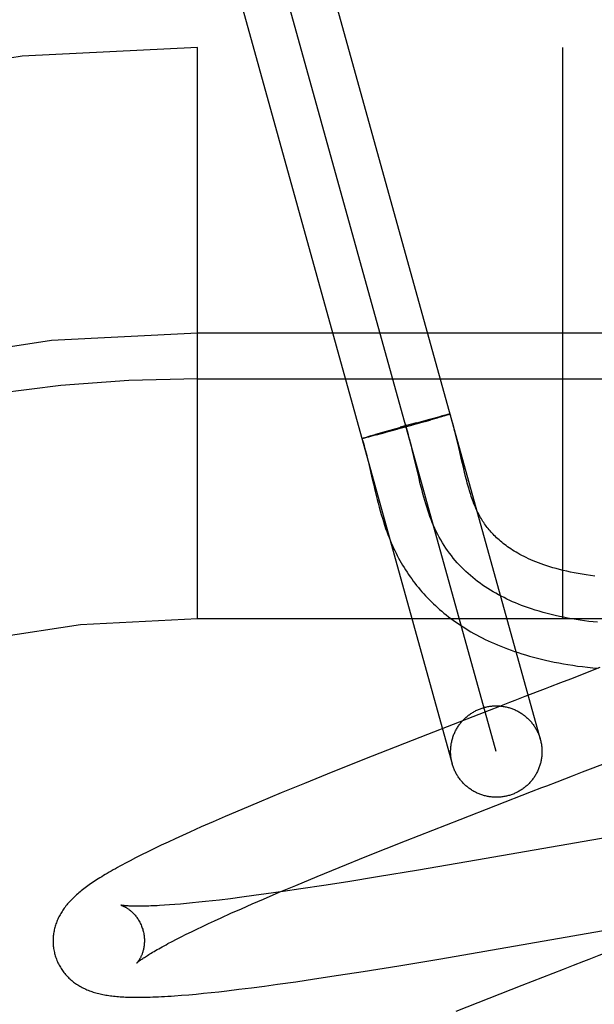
# Model space of a CAD drawing. Header units: inches. Extents: x 0 to 293, y 0 to 190.
# Tile 70 of 104: x 84.36 to 84.486, y 101.153 to 101.368. Entities that reach past the tile are written whole.
import ezdxf

# ---------------------------------------------------------------- set-up
doc = ezdxf.new("R2010")
doc.units = ezdxf.units.IN
doc.header["$LTSCALE"] = 16.1206896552
doc.header["$MEASUREMENT"] = 0
doc.linetypes.add('HIDDEN', pattern=[0.2, 0.1, -0.1])
doc.layers.add('DEFAULT_2', color=8, linetype='HIDDEN')

msp = doc.modelspace()

# ---------------------------------------------------------------- linework, layer by layer
at = {"layer": 'DEFAULT_2', "color": 8, "linetype": 'HIDDEN'}
for p, q in [((84.4229514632, 101.3939660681), (84.4738480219, 101.2109180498)), ((84.4642135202, 101.2082391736), (84.4133186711, 101.3912810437)), ((84.4036824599, 101.3886083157), (84.4545790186, 101.2055602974)), ((86.1462660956, 101.3622601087), (83.6512840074, 101.3622601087)), ((84.39876609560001, 101.2372601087), (84.39876609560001, 101.3622601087)), ((84.47876609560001, 101.2372601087), (84.47876609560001, 101.3622601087)), ((84.50876609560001, 101.2997601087), (84.39876609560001, 101.2997601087)), ((84.39876609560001, 101.2897601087), (84.5162660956, 101.2897601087)), ((84.4467325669, 101.2801365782), (84.4431940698, 101.2791553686)), ((84.44870748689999, 101.2804486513), (84.4444670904, 101.2792566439)), ((84.446572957, 101.2800925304), (84.4493356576, 101.2808461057)), ((84.44870748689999, 101.2804486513), (84.4499064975, 101.2807912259)), ((84.4492945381, 101.280835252), (84.4510783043, 101.2813132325)), ((84.4512741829, 101.2811864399), (84.4495750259, 101.2806962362)), ((84.4510377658, 101.2813028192), (84.4521356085, 101.2815915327)), ((84.4521842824, 101.2814535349), (84.4511370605, 101.281146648)), ((84.4527621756, 101.281753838), (84.4520996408, 101.2815826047)), ((84.4528283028, 101.2816453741), (84.4521842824, 101.2814535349)), ((84.4531343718, 101.2818481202), (84.4526914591, 101.2817352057)), ((84.4531909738, 101.2817554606), (84.4527331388, 101.2816170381)), ((84.453375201, 101.2819079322), (84.453073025, 101.2818320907)), ((84.4534243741, 101.2818275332), (84.4531087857, 101.2817307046)), ((84.453516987, 101.281942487), (84.4533206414, 101.2818937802)), ((84.4535605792, 101.2818708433), (84.4533518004, 101.2818054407)), ((84.45364347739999, 101.2819727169), (84.453516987, 101.281942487)), ((84.4536803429, 101.281909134), (84.4535605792, 101.2818708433)), ((84.4537544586, 101.2819985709), (84.45364347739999, 101.2819727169)), ((84.4537881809, 101.2819435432), (84.4536803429, 101.281909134)), ((84.45383034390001, 101.2819584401), (84.4537343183, 101.2819266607)), ((84.4378549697, 101.2776378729), (84.4401760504, 101.2783042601)), ((84.4398271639, 101.2779823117), (84.4378800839, 101.2774594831)), ((84.44245856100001, 101.2787009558), (84.4396350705, 101.2779301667)), ((84.43981703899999, 101.2782020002), (84.4401760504, 101.2783042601)), ((84.4401760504, 101.2783042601), (84.4444016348, 101.2794920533)), ((84.4456456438, 101.2795853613), (84.442256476, 101.2786454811)), ((84.4468280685, 101.2799170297), (84.4466330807, 101.2798621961)), ((84.4349358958, 101.2767549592), (84.4350004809, 101.2767767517)), ((84.4349718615, 101.2767675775), (84.43504213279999, 101.2767909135)), ((84.435011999, 101.276781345), (84.4350878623, 101.2768061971)), ((84.4350562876, 101.2767962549), (84.4351376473, 101.2768225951)), ((84.4351376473, 101.2768225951), (84.4352493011, 101.276858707)), ((84.43527259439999, 101.2767880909), (84.4351555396, 101.276760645)), ((84.43521386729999, 101.2768477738), (84.43537690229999, 101.2768991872)), ((84.4354057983, 101.2768200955), (84.43524329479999, 101.276781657)), ((84.4353392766, 101.2768876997), (84.43555737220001, 101.2769557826)), ((84.4355895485, 101.2768655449), (84.4353700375, 101.2768118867)), ((84.4355202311, 101.2769439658), (84.4358106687, 101.2770334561)), ((84.4358435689, 101.2769289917), (84.4355549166, 101.2768566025)), ((84.4357641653, 101.277019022), (84.4362013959, 101.2771514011)), ((84.4362342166, 101.2770283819), (84.4358078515, 101.2769196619)), ((84.43614192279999, 101.277133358), (84.4368156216, 101.2773337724)), ((84.4369258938, 101.2772077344), (84.4361981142, 101.2770188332)), ((84.4367710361, 101.2773207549), (84.4378969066, 101.277649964)), ((84.4379994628, 101.2774910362), (84.4368913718, 101.2771984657)), ((84.4557698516, 101.2756985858), (84.45544578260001, 101.2770413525)), ((84.45621140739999, 101.2738110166), (84.4557698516, 101.2756985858)), ((84.4461775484, 101.2728065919), (84.4458218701, 101.2742978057)), ((84.4566166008, 101.2720565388), (84.45621140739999, 101.2738110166)), ((84.436147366, 101.2717597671), (84.4365280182, 101.2701538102)), ((84.4472224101, 101.2683107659), (84.4461775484, 101.2728065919)), ((84.45700008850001, 101.2704174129), (84.4566166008, 101.2720565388)), ((84.4572490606, 101.2693815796), (84.45700008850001, 101.2704174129)), ((84.45749573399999, 101.2683873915), (84.4572490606, 101.2693815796)), ((84.44758036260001, 101.2668218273), (84.4472224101, 101.2683107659)), ((84.437303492, 101.2668076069), (84.4377081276, 101.2650983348)), ((85.39876609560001, 101.2372601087), (84.39876609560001, 101.2372601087)), ((84.4869143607, 101.2266135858), (84.48043456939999, 101.2241016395)), ((84.48043456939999, 101.2241016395), (84.478244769, 101.2232542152)), ((84.4749370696, 101.2219749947), (84.4704915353, 101.2202564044)), ((84.4704915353, 101.2202564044), (84.46825695, 101.2193924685)), ((84.4648944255, 101.2180919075), (84.4603988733, 101.2163512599)), ((84.4603988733, 101.2163512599), (84.4491714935, 101.2119868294)), ((84.4491714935, 101.2119868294), (84.4370136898, 101.2072125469)), ((84.4370136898, 101.2072125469), (84.4284269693, 101.203793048)), ((84.4284269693, 101.203793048), (84.4221865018, 101.2012732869)), ((84.4775431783, 101.2016438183), (84.4808909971, 101.2029380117)), ((84.4808909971, 101.2029380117), (84.4831146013, 101.2037977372)), ((84.4221865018, 101.2012732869), (84.4171440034, 101.1992099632)), ((84.4753051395, 101.200778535), (84.4775431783, 101.2016438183)), ((84.4171440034, 101.1992099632), (84.4122648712, 101.1971848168)), ((84.4563000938, 101.193403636), (84.4719424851, 101.1994778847)), ((84.4122648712, 101.1971848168), (84.4084908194, 101.1955949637)), ((84.4048409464, 101.1940341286), (84.4021899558, 101.1928835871)), ((84.4084908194, 101.1955949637), (84.4048409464, 101.1940341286)), ((84.5141432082, 101.193875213), (84.4598915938, 101.1844555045)), ((84.3996154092, 101.1917503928), (84.3971186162, 101.1906342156)), ((84.4021899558, 101.1928835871), (84.3996154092, 101.1917503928)), ((84.4443046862, 101.1886926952), (84.4563000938, 101.193403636)), ((84.3954984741, 101.189899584), (84.3939158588, 101.1891730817)), ((84.3971186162, 101.1906342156), (84.3954984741, 101.189899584)), ((84.3908677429, 101.1877451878), (84.3893916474, 101.1870379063)), ((84.3923729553, 101.1884553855), (84.3908677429, 101.1877451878)), ((84.3939158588, 101.1891730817), (84.3923729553, 101.1884553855)), ((84.4358976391, 101.1853447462), (84.4443046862, 101.1886926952)), ((84.3865558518, 101.1856436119), (84.3852473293, 101.1849815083)), ((84.3879460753, 101.1863335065), (84.3865558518, 101.1856436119)), ((84.3893916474, 101.1870379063), (84.3879460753, 101.1863335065)), ((84.4298309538, 101.1828956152), (84.4358976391, 101.1853447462)), ((84.3852473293, 101.1849815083), (84.3840258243, 101.184350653)), ((84.4598915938, 101.1844555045), (84.44716109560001, 101.1822892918)), ((84.4202885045, 101.1789661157), (84.424962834, 101.1809045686)), ((84.424962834, 101.1809045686), (84.4298309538, 101.1828956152)), ((84.44716109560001, 101.1822892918), (84.4382013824, 101.1808070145)), ((84.4167027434, 101.1774577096), (84.4202885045, 101.1789661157)), ((84.42648320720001, 101.1789469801), (84.4214449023, 101.178184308)), ((84.4317105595, 101.1797636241), (84.42648320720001, 101.1789469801)), ((84.4382013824, 101.1808070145), (84.4317105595, 101.1797636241)), ((84.411131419, 101.176721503), (84.4085254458, 101.1763789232)), ((84.4138301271, 101.1770891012), (84.411131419, 101.176721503)), ((84.4132651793, 101.1759907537), (84.4167027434, 101.1774577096)), ((84.417564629, 101.1776164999), (84.4138301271, 101.1770891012)), ((84.4214449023, 101.178184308), (84.417564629, 101.1776164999)), ((84.3926804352, 101.1746991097), (84.3915613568, 101.1746220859)), ((84.3938577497, 101.1747887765), (84.3926804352, 101.1746991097)), ((84.3950916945, 101.1748911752), (84.3938577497, 101.1747887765)), ((84.3963808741, 101.1750063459), (84.3950916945, 101.1748911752)), ((84.3977240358, 101.1751342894), (84.3963808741, 101.1750063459)), ((84.3991198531, 101.1752749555), (84.3977240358, 101.1751342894)), ((84.4005670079, 101.1754282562), (84.3991198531, 101.1752749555)), ((84.4020641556, 101.1755940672), (84.4005670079, 101.1754282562)), ((84.4036099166, 101.1757722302), (84.4020641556, 101.1755940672)), ((84.406016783, 101.1760622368), (84.4036099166, 101.1757722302)), ((84.4085254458, 101.1763789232), (84.406016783, 101.1760622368)), ((84.4084099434, 101.1738760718), (84.4107906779, 101.1749199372)), ((84.4107906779, 101.1749199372), (84.4132651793, 101.1759907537)), ((84.4039471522, 101.1718757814), (84.4061273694, 101.1728608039)), ((84.4061273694, 101.1728608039), (84.4084099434, 101.1738760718)), ((84.4520756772, 101.1629328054), (84.5080543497, 101.1726463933)), ((84.3999109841, 101.1700038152), (84.4012068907, 101.1706126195)), ((84.4012068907, 101.1706126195), (84.4025526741, 101.1712367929)), ((84.4025526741, 101.1712367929), (84.4039471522, 101.1718757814)), ((84.3952498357, 101.1677347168), (84.3963344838, 101.1682757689)), ((84.3963344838, 101.1682757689), (84.39747356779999, 101.168834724)), ((84.39747356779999, 101.168834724), (84.3986661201, 101.1694109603)), ((84.3986661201, 101.1694109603), (84.3999109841, 101.1700038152)), ((84.3923349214, 101.1662275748), (84.39324854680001, 101.1667095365)), ((84.39324854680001, 101.1667095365), (84.3942206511, 101.167212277)), ((84.3942206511, 101.167212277), (84.3952498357, 101.1677347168)), ((84.4428888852, 101.1614055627), (84.4520756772, 101.1629328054)), ((84.42965690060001, 101.1592974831), (84.43507657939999, 101.1601451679)), ((84.43507657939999, 101.1601451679), (84.4428888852, 101.1614055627)), ((84.4788245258, 101.1605806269), (84.46981694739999, 101.1570866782)), ((84.4810737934, 101.1614510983), (84.4788245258, 101.1605806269)), ((84.4134395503, 101.1569489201), (84.41633391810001, 101.1573419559)), ((84.41633391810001, 101.1573419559), (84.4203038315, 101.1579018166)), ((84.4203038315, 101.1579018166), (84.42439212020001, 101.1584999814)), ((84.42439212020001, 101.1584999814), (84.42965690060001, 101.1592974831)), ((84.395282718, 101.1549334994), (84.3968676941, 101.1550649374)), ((84.3968676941, 101.1550649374), (84.3984848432, 101.1552108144)), ((84.3984848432, 101.1552108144), (84.4001218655, 101.1553692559)), ((84.4001218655, 101.1553692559), (84.4017828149, 101.1555399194)), ((84.4017828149, 101.1555399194), (84.4034739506, 101.1557228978)), ((84.4034739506, 101.1557228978), (84.40520226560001, 101.1559185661)), ((84.40520226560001, 101.1559185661), (84.4078696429, 101.1562358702)), ((84.4078696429, 101.1562358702), (84.4106179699, 101.1565799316)), ((84.4106179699, 101.1565799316), (84.4134395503, 101.1569489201)), ((84.46981694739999, 101.1570866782), (84.455334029, 101.1514203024))]:
    msp.add_line(p, q, dxfattribs=at)
for points in [[(84.4539291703, 101.2820369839), (84.4538914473, 101.2820290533), (84.4538497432, 101.2820200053), (84.453804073, 101.2820098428), (84.45371270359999, 101.2819879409)], [(84.4540688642, 101.2820532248), (84.4540676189, 101.2820503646), (84.45406229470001, 101.282046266), (84.4540528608, 101.2820410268), (84.4540393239, 101.2820346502), (84.4540216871, 101.282027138), (84.4539999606, 101.2820184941), (84.453974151, 101.2820087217), (84.453944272, 101.2819978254), (84.45391033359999, 101.2819858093), (84.45387235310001, 101.2819726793), (84.45383034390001, 101.2819584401)], [(84.45408602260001, 101.2820598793), (84.4540805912, 101.282060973), (84.45407109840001, 101.2820609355), (84.4540575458, 101.2820597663), (84.4540399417, 101.2820574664), (84.4540182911, 101.2820540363), (84.4539926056, 101.282049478), (84.45396289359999, 101.2820437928), (84.4538952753, 101.2820285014)], [(84.4539308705, 101.2820358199), (84.4539624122, 101.2820420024), (84.45398988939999, 101.2820470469), (84.4540132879, 101.2820509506), (84.45403260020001, 101.2820537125), (84.4540478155, 101.2820553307), (84.45405893, 101.2820558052), (84.4540659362, 101.2820551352), (84.4540688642, 101.2820532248)], [(84.4539832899, 101.2820105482), (84.4540103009, 101.2820206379), (84.4540332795, 101.2820296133), (84.4540522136, 101.2820374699), (84.45406709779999, 101.2820442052), (84.4540779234, 101.2820498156), (84.4540846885, 101.2820542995), (84.4540873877, 101.2820576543)], [(84.45544578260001, 101.2770413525), (84.4552721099, 101.2777410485), (84.4550891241, 101.2784612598), (84.4548954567, 101.2792030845), (84.4546895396, 101.2799677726), (84.4544697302, 101.2807561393), (84.4542339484, 101.2815695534), (84.4540873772, 101.2820585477)], [(84.4458218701, 101.2742978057), (84.4456397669, 101.2750391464), (84.4454330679, 101.275858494), (84.4452209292, 101.2766723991), (84.4450024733, 101.2774799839), (84.4447768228, 101.2782803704), (84.4445431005, 101.279072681), (84.4443004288, 101.2798560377)], [(84.4347998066, 101.2766959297), (84.43480199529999, 101.2766992), (84.4348084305, 101.2767036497), (84.4348191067, 101.276709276), (84.4348340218, 101.2767160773), (84.43485316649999, 101.2767240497), (84.4348765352, 101.2767331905), (84.4349041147, 101.2767434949), (84.4349358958, 101.2767549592)], [(84.4349031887, 101.2767061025), (84.4348757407, 101.2767011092), (84.4348525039, 101.2766972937), (84.4348334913, 101.2766946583), (84.43481870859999, 101.2766932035), (84.43480816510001, 101.2766929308), (84.4348018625, 101.2766938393)], [(84.4348108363, 101.2766985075), (84.4349897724, 101.27611637), (84.4351856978, 101.2754491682), (84.4353805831, 101.274755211), (84.4355740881, 101.2740372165), (84.4357660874, 101.273297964), (84.4359570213, 101.2725384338), (84.436147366, 101.2717597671)], [(84.4349965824, 101.2767258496), (84.4349594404, 101.2767181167), (84.43492640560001, 101.2767115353), (84.434897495, 101.276706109), (84.43487271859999, 101.2767018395), (84.43485208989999, 101.2766987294), (84.4348356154, 101.2766967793), (84.4348233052, 101.2766959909), (84.43481516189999, 101.2766963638), (84.434811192, 101.2766978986)], [(84.4348113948, 101.2767005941), (84.434815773, 101.2767044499), (84.43482432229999, 101.2767094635), (84.4348370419, 101.2767156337), (84.4348539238, 101.276722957), (84.4348749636, 101.2767314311), (84.4349001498, 101.2767410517), (84.4349294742, 101.2767518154)], [(84.4351858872, 101.2767682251), (84.4351031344, 101.2767486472), (84.43505484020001, 101.2767378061), (84.4350106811, 101.2767281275), (84.4349706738, 101.2767196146)], [(84.4365280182, 101.2701538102), (84.4369119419, 101.2684976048), (84.437303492, 101.2668076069)], [(84.4857619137, 101.246632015), (84.4848224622, 101.2467534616), (84.48390490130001, 101.2468846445), (84.4830082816, 101.247025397), (84.4821302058, 101.2471758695), (84.48127274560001, 101.2473354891), (84.4804364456, 101.247503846), (84.479623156, 101.247680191), (84.4788345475, 101.247863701), (84.4780710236, 101.248053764), (84.4773336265, 101.248249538), (84.47662159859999, 101.248450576), (84.4759347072, 101.2486562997), (84.4752722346, 101.2488662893), (84.4746337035, 101.2490800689), (84.47401808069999, 101.2492973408), (84.4734244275, 101.2495178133), (84.4728520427, 101.2497411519), (84.4723000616, 101.2499671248), (84.4717680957, 101.2501953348), (84.4712555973, 101.2504254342), (84.4707619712, 101.2506571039), (84.4702868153, 101.2508899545), (84.4698290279, 101.251123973), (84.4693877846, 101.2513590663), (84.4689620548, 101.2515952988), (84.4685507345, 101.2518328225), (84.4681532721, 101.2520715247), (84.4677689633, 101.252311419), (84.46739734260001, 101.252552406), (84.4670379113, 101.2527944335), (84.4666901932, 101.2530374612), (84.46635361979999, 101.2532815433), (84.46602793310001, 101.2535265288), (84.465712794, 101.2537723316), (84.465407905, 101.2540188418), (84.4651129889, 101.2542659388), (84.4648277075, 101.2545135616), (84.4645517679, 101.2547616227), (84.46428479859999, 101.2550101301), (84.4640264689, 101.2552590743), (84.4637763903, 101.2555085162), (84.4635342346, 101.2557584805), (84.46329959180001, 101.2560091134), (84.4630720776, 101.2562605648), (84.46285140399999, 101.2565128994), (84.4626372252, 101.2567662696), (84.4624294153, 101.2570206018), (84.4622278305, 101.2572758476), (84.4620321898, 101.2575321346), (84.4618425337, 101.2577891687), (84.4616578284, 101.2580481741), (84.4614775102, 101.2583098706), (84.4613005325, 101.2585758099), (84.4611256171, 101.2588481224), (84.4609533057, 101.2591262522), (84.46078283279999, 101.259411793), (84.4606168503, 101.2597005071), (84.4604571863, 101.2599889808), (84.4603047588, 101.2602750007), (84.4601618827, 101.260553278), (84.4600255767, 101.2608286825), (84.4598946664, 101.2611030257), (84.4597670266, 101.2613805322), (84.4596397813, 101.2616678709), (84.4595127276, 101.2619662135), (84.4593840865, 101.2622803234), (84.4592548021, 101.2626084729), (84.4591256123, 101.2629491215), (84.4589967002, 101.2633019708), (84.4588684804, 101.2636659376), (84.458740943, 101.2640410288), (84.4586142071, 101.2644268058), (84.4584881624, 101.2648234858), (84.4583627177, 101.2652311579), (84.45823779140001, 101.2656498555), (84.4581132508, 101.2660797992), (84.4579891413, 101.2665205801), (84.4578654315, 101.2669718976), (84.45774202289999, 101.267433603), (84.4576188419, 101.2679054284), (84.45749573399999, 101.2683873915)], [(84.4377081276, 101.2650983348), (84.4379167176, 101.2642425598), (84.4381298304, 101.2633904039), (84.4383476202, 101.2625449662), (84.43857014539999, 101.2617094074), (84.43879739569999, 101.2608865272), (84.4390291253, 101.2600792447), (84.4392650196, 101.2592902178), (84.4395045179, 101.2585221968), (84.4397468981, 101.2577776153), (84.4399911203, 101.2570592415), (84.4402363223, 101.2563686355), (84.4404805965, 101.2557095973), (84.44072488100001, 101.2550778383), (84.4409685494, 101.2544733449), (84.4412150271, 101.2538864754), (84.4414665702, 101.2533115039), (84.4417232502, 101.2527477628), (84.4419878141, 101.2521889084), (84.44225908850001, 101.2516373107), (84.44253692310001, 101.2510930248), (84.4428211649, 101.2505561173), (84.4431113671, 101.2500271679), (84.4434081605, 101.249504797), (84.4437120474, 101.2489880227), (84.444023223, 101.2484764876), (84.4443422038, 101.2479693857), (84.4446686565, 101.2474672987), (84.4450024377, 101.2469704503), (84.4453434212, 101.2464790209), (84.4456913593, 101.2459933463), (84.4460464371, 101.2455131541), (84.4464087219, 101.2450383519), (84.44677835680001, 101.2445687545), (84.44715552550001, 101.2441041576), (84.4475402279, 101.2436446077), (84.4479325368, 101.2431900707), (84.4483324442, 101.2427405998), (84.44873995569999, 101.2422962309), (84.4491551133, 101.2418569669), (84.449577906, 101.2414228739), (84.4500084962, 101.2409938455), (84.4504469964, 101.2405698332), (84.4508935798, 101.2401507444), (84.4513484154, 101.239736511), (84.4518116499, 101.2393271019), (84.4522834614, 101.2389224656), (84.4527640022, 101.2385225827), (84.45325343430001, 101.2381274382), (84.4537519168, 101.2377370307), (84.4542595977, 101.2373513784), (84.4547766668, 101.2369704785), (84.4553032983, 101.2365943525), (84.4558396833, 101.2362230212), (84.4563860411, 101.2358564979), (84.456942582, 101.2354948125), (84.4575095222, 101.235138), (84.4580870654, 101.2347861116), (84.4586753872, 101.2344392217), (84.4592747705, 101.234097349), (84.4598854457, 101.2337605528), (84.4605077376, 101.2334288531), (84.4611419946, 101.2331022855), (84.4617885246, 101.2327809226), (84.4624476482, 101.23246484), (84.4631196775, 101.2321541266), (84.4638048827, 101.2318488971), (84.4645036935, 101.2315492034), (84.465216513, 101.231255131), (84.4659437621, 101.2309667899), (84.4666858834, 101.2306842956), (84.4674432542, 101.230407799), (84.46821623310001, 101.2301374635), (84.4690053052, 101.2298734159), (84.4698109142, 101.2296158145), (84.4706335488, 101.2293648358), (84.4714736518, 101.2291206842), (84.4723318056, 101.2288835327), (84.4732084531, 101.2286536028), (84.4741044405, 101.2284310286), (84.4750206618, 101.2282159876), (84.4759574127, 101.2280088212), (84.4769155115, 101.2278097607), (84.47789423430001, 101.2276193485), (84.47889324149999, 101.2274379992), (84.47991206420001, 101.2272661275), (84.4809489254, 101.2271043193), (84.482007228, 101.2269523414), (84.48308723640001, 101.2268105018), (84.4841965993, 101.2266782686), (84.4853428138, 101.2265555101), (84.4865267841, 101.2264430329)], [(84.48635936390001, 101.236503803), (84.4854116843, 101.2366046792), (84.484468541, 101.2367157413), (84.4835302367, 101.2368371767), (84.48259707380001, 101.2369691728), (84.48166935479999, 101.2371119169), (84.48074738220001, 101.2372655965), (84.4798314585, 101.237430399), (84.4789218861, 101.2376065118), (84.47801896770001, 101.2377941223), (84.4771230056, 101.2379934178), (84.4762343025, 101.2382045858), (84.47535316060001, 101.2384278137), (84.47447988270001, 101.2386632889), (84.4736147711, 101.2389111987), (84.4727581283, 101.2391717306), (84.4719102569, 101.239445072), (84.4710714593, 101.2397314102), (84.4704031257, 101.2399714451), (84.4697410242, 101.2402201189), (84.4690853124, 101.2404775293), (84.468436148, 101.240743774), (84.4677936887, 101.2410189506), (84.4671580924, 101.241303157), (84.4665295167, 101.2415964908), (84.4659081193, 101.2418990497), (84.465294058, 101.2422109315), (84.4646874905, 101.2425322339), (84.4640885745, 101.2428630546), (84.4634974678, 101.2432034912), (84.4629143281, 101.2435536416), (84.4623393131, 101.2439136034), (84.4617725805, 101.2442834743), (84.46121428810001, 101.2446633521), (84.4606645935, 101.2450533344), (84.4601236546, 101.2454535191), (84.4595916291, 101.2458640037), (84.4590686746, 101.246284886), (84.4585549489, 101.2467162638), (84.4580506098, 101.2471582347), (84.4575558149, 101.2476108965), (84.457070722, 101.2480743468), (84.4565954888, 101.2485486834), (84.4561302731, 101.249034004), (84.4556752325, 101.2495304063), (84.4552305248, 101.250037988), (84.45479630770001, 101.2505568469), (84.454372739, 101.2510870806), (84.4539599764, 101.2516287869), (84.4535581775, 101.2521820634), (84.45316750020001, 101.252747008), (84.4527881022, 101.2533237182), (84.45242014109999, 101.2539122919), (84.4520637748, 101.2545128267), (84.4517191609, 101.2551254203), (84.4513864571, 101.2557501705), (84.4510658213, 101.256387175), (84.4507574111, 101.2570365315), (84.4504613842, 101.2576983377), (84.4501877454, 101.2583480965), (84.4499251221, 101.2590088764), (84.4496728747, 101.2596800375), (84.4494303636, 101.2603609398), (84.4491969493, 101.2610509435), (84.448971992, 101.2617494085), (84.4487548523, 101.2624556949), (84.4485448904, 101.2631691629), (84.4483414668, 101.2638891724), (84.4481439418, 101.2646150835), (84.4479516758, 101.2653462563), (84.4477640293, 101.2660820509), (84.44758036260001, 101.2668218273)], [(84.478244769, 101.2232542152), (84.4760424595, 101.2224024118), (84.4749370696, 101.2219749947)], [(84.4545790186, 101.2055602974), (84.4545243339, 101.2057653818), (84.4544740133, 101.2059715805), (84.4544280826, 101.2061788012), (84.4543865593, 101.2063869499), (84.4543494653, 101.2065959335), (84.4543168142, 101.2068056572), (84.4542886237, 101.207016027), (84.45426490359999, 101.2072269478), (84.4542456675, 101.2074383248), (84.45423092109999, 101.2076500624), (84.454220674, 101.2078620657), (84.4542149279, 101.2080742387), (84.4542136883, 101.2082864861), (84.4542169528, 101.2084987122), (84.454224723, 101.2087108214), (84.45423699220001, 101.208922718), (84.45425375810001, 101.2091343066), (84.45427501, 101.209345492), (84.4543007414, 101.2095561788), (84.4543309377, 101.2097662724), (84.45436558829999, 101.2099756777), (84.4544046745, 101.2101843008), (84.4544481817, 101.2103920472), (84.4544960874, 101.210598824), (84.45454837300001, 101.2108045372), (84.4546050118, 101.2110090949), (84.4546659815, 101.2112124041), (84.4547312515, 101.2114143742), (84.4548007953, 101.2116149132), (84.4548745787, 101.2118139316), (84.4549525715, 101.2120113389), (84.4550347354, 101.2122070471), (84.4551210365, 101.2124009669), (84.4552114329, 101.2125930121), (84.4553058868, 101.212783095), (84.4554043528, 101.2129711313), (84.4555067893, 101.2131570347), (84.4556131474, 101.2133407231), (84.4557233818, 101.2135221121), (84.4558374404, 101.2137011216), (84.4559552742, 101.2138776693), (84.4560768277, 101.2140516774), (84.4562020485, 101.2142230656), (84.4563308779, 101.2143917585), (84.45646326, 101.2145576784), (84.4565991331, 101.2147207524), (84.4567384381, 101.2148809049), (84.4568811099, 101.2150380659), (84.4570270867, 101.2151921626), (84.45717630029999, 101.2153431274), (84.45732868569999, 101.2154908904), (84.4574841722, 101.2156353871), (84.4576426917, 101.2157765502), (84.4578041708, 101.2159143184), (84.4579685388, 101.2160486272), (84.45813571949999, 101.2161794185), (84.4583056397, 101.2163066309), (84.4584782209, 101.2164302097), (84.458653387, 101.2165500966), (84.45883105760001, 101.2166662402), (84.4590111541, 101.2167785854), (84.4591935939, 101.2168870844), (84.4593782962, 101.2169916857), (84.4595651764, 101.2170923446), (84.4597541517, 101.2171890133), (84.45994513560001, 101.2172816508), (84.4601380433, 101.2173702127), (84.46033278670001, 101.2174546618), (84.4605292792, 101.2175349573), (84.4607274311, 101.2176110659), (84.46092715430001, 101.2176829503), (84.4611283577, 101.2177505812), (84.4613309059, 101.2178139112), (84.4615348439, 101.2178729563)], [(84.4615348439, 101.2178729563), (84.4617399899, 101.2179276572), (84.46194615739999, 101.2179779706), (84.46215339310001, 101.2180239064), (84.4623615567, 101.218065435), (84.4625705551, 101.2181025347), (84.4627802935, 101.2181351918), (84.4629906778, 101.2181633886), (84.463201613, 101.2181871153), (84.4634130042, 101.2182063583), (84.463624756, 101.218221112), (84.4638367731, 101.2182313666), (84.46404896, 101.2182371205), (84.464261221, 101.2182383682), (84.4644734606, 101.2182351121), (84.4646855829, 101.2182273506), (84.4648974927, 101.2182150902), (84.4651090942, 101.2181983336), (84.46532029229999, 101.2181770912), (84.4655309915, 101.2181513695), (84.4657410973, 101.2181211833), (84.4659505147, 101.218086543), (84.4661591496, 101.2180474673), (84.4663669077, 101.2180039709), (84.4665736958, 101.2179560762), (84.4667794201, 101.2179038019), (84.4669839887, 101.2178471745), (84.4671873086, 101.2177862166), (84.4673892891, 101.2177209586), (84.4675898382, 101.217651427), (84.4677888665, 101.2175776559), (84.4679862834, 101.2174996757), (84.4681820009, 101.2174175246), (84.46837592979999, 101.2173312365), (84.4685679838, 101.2172408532), (84.4687580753, 101.2171464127), (84.4689461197, 101.2170479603), (84.4691320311, 101.2169455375), (84.4693157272, 101.2168391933), (84.4694971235, 101.2167289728), (84.4696761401, 101.2166149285), (84.46985269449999, 101.216497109), (84.470026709, 101.21637557), (84.47019810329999, 101.2162503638), (84.4703668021, 101.2161215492), (84.4705327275, 101.2159891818), (84.4706958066, 101.2158533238), (84.4708559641, 101.2157140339), (84.4710131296, 101.2155713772), (84.4711672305, 101.2154254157), (84.4713181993, 101.2152762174), (84.4714659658, 101.2151238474), (84.4716104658, 101.2149683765), (84.4717516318, 101.2148098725), (84.4718894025, 101.214648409), (84.4720237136, 101.2144840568), (84.47215450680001, 101.2143168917), (84.4722817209, 101.2141469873), (84.47240530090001, 101.2139744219), (84.4725251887, 101.2137992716), (84.4726413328, 101.2136216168), (84.4727536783, 101.2134415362), (84.4728621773, 101.2132591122), (84.472966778, 101.2130744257), (84.4730674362, 101.2128875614), (84.4731641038, 101.2126986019), (84.4732567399, 101.2125076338), (84.47334529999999, 101.2123147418), (84.473429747, 101.2121200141), (84.4735100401, 101.2119235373), (84.4735861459, 101.211725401), (84.4736580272, 101.2115256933), (84.4737256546, 101.2113245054), (84.4737889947, 101.2111219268), (84.4738480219, 101.2109180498)], [(84.46825695, 101.2193924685), (84.4671373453, 101.2189595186), (84.4648944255, 101.2180919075)], [(84.4738480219, 101.2109180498), (84.4739027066, 101.2107129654), (84.4739530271, 101.2105067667), (84.4739989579, 101.210299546), (84.47404048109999, 101.2100913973), (84.4740775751, 101.2098824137), (84.4741102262, 101.20967269), (84.4741384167, 101.2094623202), (84.4741621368, 101.2092513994), (84.4741813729, 101.2090400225), (84.47419611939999, 101.2088282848), (84.4742063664, 101.2086162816), (84.4742121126, 101.2084041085), (84.4742133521, 101.2081918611), (84.4742100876, 101.207979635), (84.4742023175, 101.2077675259), (84.4741900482, 101.2075556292), (84.4741732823, 101.2073440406), (84.4741520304, 101.2071328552), (84.47412629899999, 101.2069221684), (84.4740961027, 101.2067120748), (84.4740614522, 101.2065026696), (84.474022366, 101.2062940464), (84.4739788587, 101.2060863), (84.473930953, 101.2058795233), (84.4738786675, 101.2056738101), (84.4738220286, 101.2054692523), (84.473761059, 101.2052659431), (84.47369578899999, 101.205063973), (84.47362624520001, 101.2048634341), (84.4735524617, 101.2046644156), (84.473474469, 101.2044670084), (84.473392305, 101.2042713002), (84.4733060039, 101.2040773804), (84.4732156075, 101.2038853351), (84.47312115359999, 101.2036952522), (84.47302268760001, 101.2035072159), (84.4729202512, 101.2033213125), (84.47281389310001, 101.2031376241), (84.4727036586, 101.2029562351), (84.47258959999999, 101.2027772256), (84.4724717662, 101.2026006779), (84.47235021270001, 101.2024266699), (84.47222499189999, 101.2022552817), (84.4720961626, 101.2020865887), (84.4719637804, 101.2019206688), (84.4718279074, 101.2017575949), (84.4716886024, 101.2015974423), (84.4715459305, 101.2014402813), (84.4713999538, 101.2012861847), (84.4712507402, 101.2011352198), (84.4710983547, 101.2009874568), (84.4709428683, 101.2008429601), (84.4707843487, 101.200701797), (84.4706228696, 101.2005640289), (84.4704585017, 101.2004297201), (84.4702913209, 101.2002989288), (84.4701214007, 101.2001717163), (84.4699488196, 101.2000481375), (84.4697736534, 101.1999282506), (84.4695959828, 101.1998121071), (84.4694158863, 101.1996997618), (84.4692334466, 101.1995912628), (84.4690487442, 101.1994866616), (84.46886186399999, 101.1993860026), (84.4686728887, 101.199289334), (84.4684819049, 101.1991966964), (84.4682889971, 101.1991081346), (84.4680942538, 101.1990236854), (84.4678977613, 101.1989433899), (84.4676996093, 101.1988672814), (84.4674998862, 101.1987953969), (84.46729868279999, 101.1987277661), (84.4670961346, 101.198664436), (84.4668921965, 101.198605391)], [(84.4668921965, 101.198605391), (84.4666870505, 101.19855069), (84.4664808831, 101.1985003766), (84.4662736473, 101.1984544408), (84.46606548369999, 101.1984129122), (84.4658564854, 101.1983758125), (84.465646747, 101.1983431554), (84.4654363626, 101.1983149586), (84.4652254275, 101.1982912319), (84.4650140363, 101.1982719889), (84.4648022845, 101.1982572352), (84.4645902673, 101.1982469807), (84.4643780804, 101.1982412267), (84.4641658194, 101.1982399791), (84.4639535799, 101.1982432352), (84.4637414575, 101.1982509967), (84.4635295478, 101.198263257), (84.4633179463, 101.1982800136), (84.46310674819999, 101.1983012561), (84.4628960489, 101.1983269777), (84.4626859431, 101.198357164), (84.4624765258, 101.1983918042), (84.46226789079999, 101.1984308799), (84.46206013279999, 101.1984743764), (84.4618533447, 101.198522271), (84.4616476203, 101.1985745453), (84.4614430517, 101.1986311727), (84.4612397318, 101.1986921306), (84.4610377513, 101.1987573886), (84.4608372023, 101.1988269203), (84.46063817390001, 101.1989006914), (84.4604407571, 101.1989786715), (84.4602450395, 101.1990608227), (84.4600511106, 101.1991471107), (84.4598590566, 101.199237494), (84.45966896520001, 101.1993319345), (84.4594809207, 101.199430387), (84.4592950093, 101.1995328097), (84.4591113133, 101.199639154), (84.45892991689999, 101.1997493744), (84.4587509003, 101.1998634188), (84.4585743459, 101.1999812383), (84.4584003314, 101.2001027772), (84.4582289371, 101.2002279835), (84.45806023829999, 101.2003567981), (84.4578943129, 101.2004891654), (84.4577312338, 101.2006250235), (84.4575710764, 101.2007643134), (84.4574139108, 101.2009069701), (84.45725981, 101.2010529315), (84.4571088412, 101.2012021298), (84.4569610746, 101.2013544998), (84.4568165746, 101.2015099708), (84.45667540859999, 101.2016684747), (84.4565376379, 101.2018299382), (84.4564033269, 101.2019942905), (84.4562725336, 101.2021614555), (84.4561453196, 101.2023313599), (84.4560217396, 101.2025039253), (84.4559018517, 101.2026790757), (84.4557857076, 101.2028567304), (84.4556733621, 101.2030368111), (84.4555648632, 101.203219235), (84.4554602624, 101.2034039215), (84.4553596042, 101.2035907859), (84.4552629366, 101.2037797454), (84.4551703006, 101.2039707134), (84.4550817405, 101.2041636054), (84.4549972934, 101.2043583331), (84.4549170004, 101.2045548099), (84.4548408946, 101.2047529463), (84.45476901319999, 101.2049526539), (84.45470138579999, 101.2051538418), (84.4546380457, 101.2053564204), (84.4545790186, 101.2055602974)], [(84.4831146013, 101.2037977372), (84.4842233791, 101.2042265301), (84.4875354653, 101.2055080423)], [(84.4719424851, 101.1994778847), (84.4741848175, 101.2003452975), (84.4753051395, 101.200778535)], [(84.3840258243, 101.184350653), (84.3834458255, 101.1840462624), (84.382885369, 101.1837488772), (84.3823437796, 101.18345825), (84.3818204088, 101.1831741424), (84.3813145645, 101.1828962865), (84.3808256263, 101.1826244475), (84.3803528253, 101.1823583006), (84.379895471, 101.1820975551), (84.3794528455, 101.1818418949), (84.379024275, 101.1815910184), (84.3786090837, 101.181344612), (84.3782066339, 101.1811023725), (84.37781628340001, 101.1808639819), (84.3774374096, 101.1806291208), (84.3770694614, 101.1803975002), (84.37671183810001, 101.1801687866), (84.376364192, 101.1799427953), (84.3760261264, 101.1797193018), (84.3756972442, 101.179498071), (84.37537717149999, 101.1792788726), (84.3750654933, 101.1790614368), (84.374761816, 101.1788454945), (84.37446576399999, 101.1786307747), (84.3741769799, 101.1784170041), (84.3738950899, 101.1782038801), (84.3736197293, 101.1779910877), (84.3733506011, 101.1777783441), (84.3730873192, 101.1775652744), (84.3728298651, 101.1773517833), (84.3725781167, 101.1771376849), (84.37233198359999, 101.1769228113), (84.37209133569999, 101.176706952), (84.3718561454, 101.1764899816), (84.3716263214, 101.1762717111), (84.3714019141, 101.1760520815), (84.3711829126, 101.1758309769), (84.3709693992, 101.1756083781), (84.3707614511, 101.175384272), (84.3705590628, 101.1751585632), (84.3703622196, 101.1749311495), (84.37017103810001, 101.1747020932), (84.3699856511, 101.1744715), (84.3698059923, 101.1742392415), (84.3696321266, 101.174005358), (84.3694638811, 101.1737695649), (84.3693011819, 101.1735316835), (84.3691439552, 101.1732915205), (84.3689920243, 101.1730486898), (84.3688457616, 101.1728036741), (84.368705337, 101.172556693), (84.3685710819, 101.1723083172), (84.3684433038, 101.1720591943), (84.368322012, 101.1718094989), (84.3682073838, 101.1715598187), (84.36809910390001, 101.1713096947), (84.3679970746, 101.1710590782), (84.3679010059, 101.1708073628), (84.3678106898, 101.1705539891), (84.3677260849, 101.170298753), (84.3676470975, 101.1700411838), (84.3675738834, 101.1697815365), (84.36750655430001, 101.1695199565), (84.36744516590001, 101.1692563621), (84.3673897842, 101.1689906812), (84.3673405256, 101.1687230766), (84.3672974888, 101.1684536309), (84.3672607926, 101.1681825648), (84.3672305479, 101.1679101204), (84.36720683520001, 101.1676363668), (84.36718973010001, 101.1673613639), (84.3671793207, 101.1670854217), (84.3671756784, 101.1668088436), (84.3671788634, 101.1665317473), (84.3671889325, 101.1662542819), (84.36720592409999, 101.1659766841), (84.3672298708, 101.1656991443), (84.36726078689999, 101.1654219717), (84.3672986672, 101.1651455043), (84.3673435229, 101.1648698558), (84.3673953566, 101.1645951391), (84.3674541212, 101.1643216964), (84.3675197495, 101.164049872), (84.3675815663, 101.1638178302)], [(84.3820112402, 101.1746405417), (84.3819980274, 101.1746434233), (84.3819868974, 101.1746459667), (84.3819911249, 101.1746448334), (84.3820055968, 101.1746409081), (84.3820277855, 101.1746345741), (84.3820572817, 101.1746257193), (84.3820938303, 101.1746141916), (84.3821371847, 101.1745998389), (84.3821869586, 101.1745825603), (84.3822428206, 101.1745622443), (84.3823044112, 101.174538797), (84.3823713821, 101.1745121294), (84.3824434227, 101.1744821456), (84.3825201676, 101.1744487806), (84.38260148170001, 101.1744118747), (84.382687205, 101.1743712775), (84.3827770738, 101.1743268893), (84.3828708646, 101.1742785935), (84.3829683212, 101.1742262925), (84.3830691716, 101.1741699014), (84.3831732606, 101.1741092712), (84.3832803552, 101.1740442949), (84.3833904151, 101.1739747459), (84.38350339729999, 101.173900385), (84.3836190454, 101.173821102), (84.3837371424, 101.1737367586), (84.3838575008, 101.1736471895), (84.3839798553, 101.1735522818), (84.3841041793, 101.1734517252), (84.384230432, 101.1733451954), (84.3843583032, 101.173232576), (84.38448756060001, 101.1731136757), (84.3846178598, 101.1729883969), (84.3847488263, 101.1728566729), (84.384880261, 101.172718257), (84.38501196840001, 101.1725728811), (84.3851434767, 101.17242057), (84.3852743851, 101.1722612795), (84.3854042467, 101.1720950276), (84.3855326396, 101.1719218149), (84.38565907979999, 101.1717417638), (84.38578314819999, 101.1715549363), (84.3859042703, 101.1713616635), (84.3860218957, 101.1711623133), (84.3861356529, 101.1709570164), (84.3862451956, 101.1707459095), (84.3863500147, 101.1705294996), (84.3864496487, 101.1703083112), (84.3865437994, 101.1700825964), (84.38663219, 101.1698526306), (84.38671446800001, 101.1696189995), (84.38679029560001, 101.1693824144), (84.3868505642, 101.1691756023)], [(84.3915613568, 101.1746220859), (84.3905019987, 101.1745575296), (84.3899951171, 101.174529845), (84.3895036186, 101.1745051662), (84.3890276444, 101.1744834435), (84.38856730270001, 101.1744646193), (84.3881227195, 101.1744486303), (84.3876939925, 101.1744354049), (84.38728120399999, 101.1744248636), (84.3868844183, 101.1744169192), (84.3865036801, 101.1744114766), (84.3861390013, 101.1744084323), (84.385790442, 101.1744076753), (84.3854579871, 101.1744090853), (84.3851417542, 101.1744125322), (84.3848417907, 101.1744178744), (84.3845581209, 101.1744249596), (84.3842907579, 101.1744336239), (84.3840396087, 101.1744436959), (84.383804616, 101.1744549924), (84.3835855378, 101.1744673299), (84.38338219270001, 101.1744805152), (84.3831942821, 101.1744943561), (84.38302154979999, 101.1745086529), (84.3828636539, 101.1745232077), (84.3827202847, 101.1745378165), (84.3825910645, 101.1745522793), (84.3824756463, 101.1745663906), (84.3823736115, 101.1745799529), (84.3822845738, 101.1745927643), (84.3822080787, 101.1746046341), (84.3821436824, 101.1746153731), (84.3820909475, 101.1746247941), (84.3820494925, 101.1746327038), (84.3820186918, 101.174638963), (84.3820112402, 101.1746405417)], [(84.38685057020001, 101.1691755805), (84.38690641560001, 101.1689645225), (84.3869635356, 101.1687226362), (84.3870136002, 101.1684799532), (84.3870565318, 101.1682372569), (84.38709233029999, 101.1679952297), (84.3871210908, 101.1677542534), (84.3871429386, 101.1675147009), (84.38715799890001, 101.1672772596), (84.3871664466, 101.1670426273), (84.3871685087, 101.1668111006), (84.3871644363, 101.1665829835), (84.3871545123, 101.1663588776), (84.3871390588, 101.1661393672), (84.3871184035, 101.1659247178), (84.3870928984, 101.1657152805), (84.38706290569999, 101.1655112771), (84.3870288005, 101.1653129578), (84.3869909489, 101.1651204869), (84.38694974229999, 101.1649341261), (84.3869054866, 101.1647537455), (84.38685847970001, 101.1645792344), (84.3868090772, 101.1644107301), (84.3867576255, 101.1642483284), (84.3867044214, 101.1640919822), (84.38664978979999, 101.1639417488), (84.3865939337, 101.1637973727), (84.3865370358, 101.1636586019), (84.3864793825, 101.1635254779), (84.3864212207, 101.163397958), (84.38636280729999, 101.1632760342), (84.38630441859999, 101.1631597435), (84.3862462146, 101.1630489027), (84.3861883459, 101.1629433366), (84.3861310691, 101.1628430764), (84.3860745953, 101.162748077), (84.3860192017, 101.1626584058), (84.3859651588, 101.1625741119), (84.385912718, 101.16249521), (84.3858621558, 101.162421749), (84.3858136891, 101.1623536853), (84.38576751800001, 101.1622909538), (84.3857239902, 101.1622336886), (84.38568342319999, 101.1621819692), (84.3856461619, 101.1621358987), (84.3856125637, 101.1620955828), (84.3855829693, 101.1620610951), (84.3855577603, 101.1620325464), (84.3855372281, 101.1620099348), (84.3855216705, 101.1619932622), (84.3855114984, 101.1619826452), (84.3855071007, 101.1619781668)], [(84.38550892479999, 101.1619799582), (84.3855174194, 101.1619881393), (84.3855331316, 101.1620029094), (84.3855566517, 101.1620244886), (84.3855885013, 101.1620530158), (84.3856292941, 101.1620886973), (84.3856794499, 101.1621315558), (84.3857394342, 101.1621816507), (84.3858097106, 101.1622390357), (84.38589075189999, 101.1623037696), (84.3859829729, 101.1623758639), (84.386086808, 101.1624553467), (84.3862026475, 101.1625422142), (84.3863308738, 101.1626364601), (84.3864719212, 101.1627381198), (84.3866262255, 101.1628472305), (84.38679418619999, 101.162963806), (84.3869762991, 101.163087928), (84.3871727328, 101.1632194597), (84.3873837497, 101.1633583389), (84.3876094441, 101.1635044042), (84.3878499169, 101.1636575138), (84.3881052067, 101.1638175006), (84.38837528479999, 101.1639841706), (84.3886602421, 101.1641574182), (84.3889600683, 101.1643370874), (84.38927488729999, 101.1645231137), (84.3896047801, 101.1647154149), (84.3899497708, 101.1649138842), (84.39030989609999, 101.1651184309), (84.3906850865, 101.1653289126), (84.3910752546, 101.1655451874), (84.3914803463, 101.1657671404), (84.3919002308, 101.1659946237), (84.3923349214, 101.1662275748)], [(84.36758156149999, 101.1638178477), (84.3676473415, 101.1635906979), (84.3677313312, 101.1633240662), (84.3678220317, 101.1630595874), (84.3679193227, 101.1627975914), (84.3680230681, 101.1625383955), (84.36813320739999, 101.1622820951), (84.3682496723, 101.1620287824), (84.36837229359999, 101.1617787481), (84.3685009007, 101.1615322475), (84.3686353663, 101.1612894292), (84.3687755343, 101.1610504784), (84.3689212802, 101.1608154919), (84.3690724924, 101.1605845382), (84.3692289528, 101.1603578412), (84.3693904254, 101.1601356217), (84.3695568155, 101.1599178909), (84.3697280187, 101.1597046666), (84.3699038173, 101.1594960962), (84.3700839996, 101.1592923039), (84.37026843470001, 101.1590933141), (84.3704569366, 101.1588992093), (84.3706494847, 101.1587098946), (84.37084607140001, 101.1585252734), (84.3710465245, 101.1583454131), (84.3712505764, 101.1581704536), (84.371458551, 101.1580000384), (84.3716705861, 101.1578340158), (84.37188715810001, 101.1576720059), (84.3721088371, 101.1575136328), (84.37233573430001, 101.1573589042), (84.3725683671, 101.1572075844), (84.3728062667, 101.1570600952), (84.3730493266, 101.1569165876), (84.373296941, 101.1567774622), (84.373548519, 101.156643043), (84.373803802, 101.1565134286), (84.3740622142, 101.156388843), (84.3743241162, 101.1562690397), (84.374589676, 101.1561538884), (84.37485906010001, 101.1560432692), (84.37513257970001, 101.1559370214), (84.37541015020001, 101.1558351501), (84.3756919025, 101.1557375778), (84.375977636, 101.1556443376), (84.3762671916, 101.1555554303), (84.3765606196, 101.155470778), (84.3768579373, 101.1553903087), (84.377159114, 101.1553139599), (84.37746409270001, 101.1552416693), (84.3777729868, 101.1551733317), (84.3780858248, 101.1551088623), (84.3784028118, 101.1550481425), (84.37872407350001, 101.1549910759), (84.3790498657, 101.1549375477), (84.3793803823, 101.1548874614), (84.3797158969, 101.1548407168), (84.3800565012, 101.1547972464), (84.38040291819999, 101.154756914), (84.38075571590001, 101.1547196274), (84.3811155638, 101.1546853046), (84.3814831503, 101.1546538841), (84.381859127, 101.1546253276), (84.3822441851, 101.1545996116), (84.38263903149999, 101.1545767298), (84.38304440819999, 101.15455669), (84.3834610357, 101.1545395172), (84.3838896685, 101.1545252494), (84.38433108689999, 101.1545139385), (84.3847861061, 101.1545056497), (84.3852555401, 101.154500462), (84.3857402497, 101.1544984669), (84.3862410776, 101.1544997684), (84.3867590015, 101.1545044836), (84.3872946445, 101.1545127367), (84.3878488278, 101.1545246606), (84.3884220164, 101.1545403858), (84.38901476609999, 101.1545600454), (84.38962761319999, 101.1545837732), (84.39026109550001, 101.1546117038), (84.3909157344, 101.1546439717), (84.3915923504, 101.1546807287), (84.3922905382, 101.1547220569), (84.3930108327, 101.1547680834), (84.3937508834, 101.1548187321), (84.395282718, 101.1549334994)], [(84.4889051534, 101.164479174), (84.4866762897, 101.1636175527), (84.48443975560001, 101.1627528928)], [(84.48443975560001, 101.1627528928), (84.4833190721, 101.1623195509), (84.4810737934, 101.1614510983)]]:
    msp.add_lwpolyline(points, dxfattribs=at)
for radius, start in [(0.375, 90), (0.3125, 90), (0.3025, 89.999999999), (0.25, 90)]:
    msp.add_arc((84.39876609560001, 100.9872601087), radius, start, 180, dxfattribs=at)

doc.saveas('drawing.dxf')
